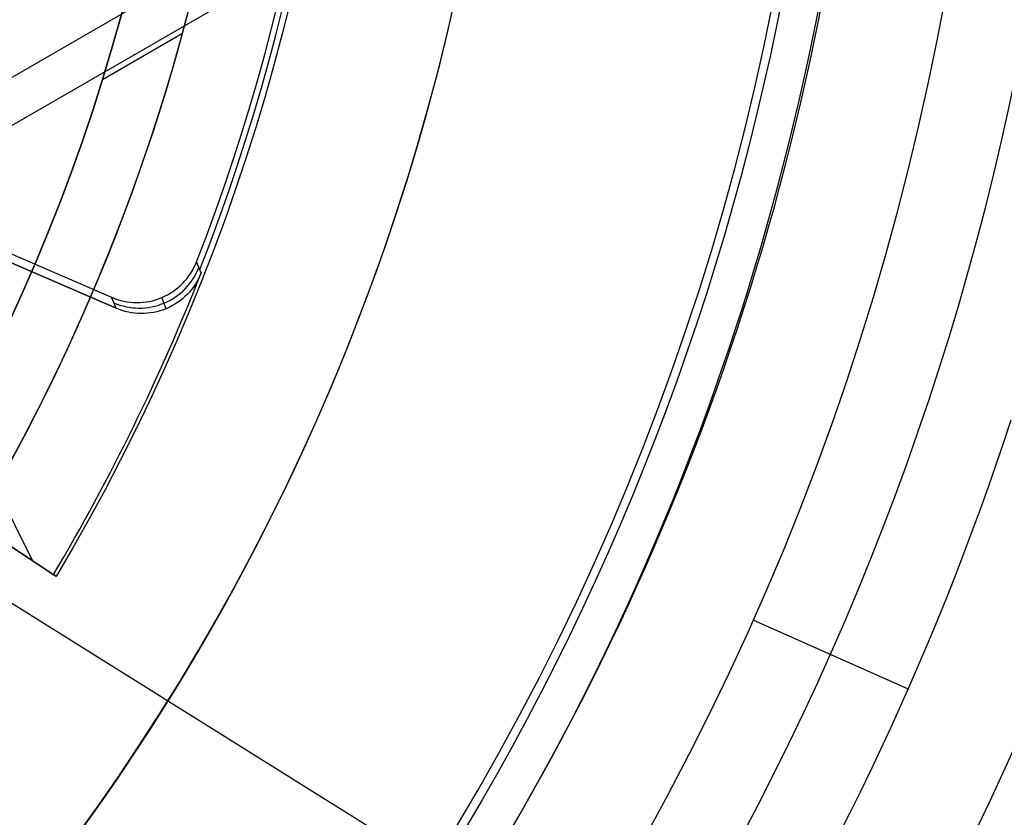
# Model space of a CAD drawing. Extents: x 16051 to 17254, y -2088 to -1046.
# Tile 31 of 62: x 16679 to 16695, y -1726 to -1713. Entities that reach past the tile are written whole.
import ezdxf

# ---------------------------------------------------------------- set-up
doc = ezdxf.new("R2010")
doc.units = 0
doc.layers.get('0').update_dxf_attribs({"linetype": 'CONTINUOUS'})
doc.layers.add('COLOR', color=7, linetype='CONTINUOUS')
doc.layers.add('LUZ', color=7, linetype='CONTINUOUS')

msp = doc.modelspace()

# ---------------------------------------------------------------- linework, layer by layer
for p, q in [((16695.82172440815, -1705.267930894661, 105.1250029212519), (16630.09448628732, -1743.215569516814, 105.1250029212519)), ((16692.60958731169, -1706.373865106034, 51.12500292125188), (16632.65832195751, -1740.986744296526, 51.12500292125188)), ((16681.91784598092, -1713.400324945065, 223.0844421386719), (16680.6670873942, -1714.122450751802, 223.0844421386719)), ((16690.83459160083, -1722.55661752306, 52.53957701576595), (16693.25941932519, -1723.636220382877, 60.70868595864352))]:
    msp.add_line(p, q)
at = {"extrusion": (0.1124755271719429, 0.1948133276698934, 0.9743700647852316)}
msp.add_lwpolyline([(-15309.47030365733, -6720.994009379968), (-15309.98085325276, -6720.685040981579), (-15310.48939906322, -6720.371376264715), (-15310.99588066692, -6720.053034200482), (-15311.50023783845, -6719.730034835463), (-15312.00241057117, -6719.402399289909), (-15312.50233909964, -6719.070149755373), (-15312.99996392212, -6718.733309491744), (-15313.49522582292, -6718.391902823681), (-15313.98806589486, -6718.045955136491), (-15314.47842556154, -6717.695492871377), (-15314.96624659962, -6717.340543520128), (-15315.45147116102, -6716.981135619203), (-15315.93404179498, -6716.617298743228), (-15316.41390147, -6716.24906349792), (-15316.89099359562, -6715.876461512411), (-15317.36526204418, -6715.499525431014), (-15317.83665117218, -6715.118288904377), (-15318.30510584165, -6714.732786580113), (-15318.7705714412, -6714.343054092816), (-15319.23299390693, -6713.949128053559), (-15319.69231974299, -6713.551046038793), (-15320.14849604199, -6713.148846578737), (-15320.6014705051, -6712.742569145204), (-15321.05119146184, -6712.332254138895), (-15321.49760788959, -6711.917942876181), (-15321.94066943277, -6711.499677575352), (-15322.38032642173, -6711.077501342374), (-15322.8165298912, -6710.651458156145), (-15323.24923159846, -6710.221592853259), (-15323.67838404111, -6709.787951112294), (-15324.10394047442, -6709.350579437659), (-15324.52585492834, -6708.909525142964), (-15324.94408222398, -6708.464836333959), (-15325.35857798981, -6708.016561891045), (-15325.76929867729, -6707.564751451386), (-15326.17620157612, -6707.10945539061), (-15326.579244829, -6706.65072480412), (-15326.9783874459, -6706.188611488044), (-15327.37358931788, -6705.723167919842), (-15327.76481123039, -6705.25444723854), (-15328.15201487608, -6704.782503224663), (-15328.53516286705, -6704.307390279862), (-15328.91421874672, -6703.829163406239), (-15329.28914700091, -6703.347878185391), (-15329.65991306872, -6702.863590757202), (-15330.02648335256, -6702.376357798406), (-15330.38882522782, -6701.886236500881), (-15330.74690705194, -6701.393284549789), (-15331.10069817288, -6700.897560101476), (-15331.4501689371, -6700.399121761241), (-15331.79529069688, -6699.898028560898), (-15332.13603581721, -6699.394339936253), (-15332.47237768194, -6698.888115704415), (-15332.80429069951, -6698.379416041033), (-15333.131750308, -6697.868301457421), (-15333.45473297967, -6697.354832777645), (-15333.77321622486, -6696.839071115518), (-15334.08717859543, -6696.321077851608), (-15334.39659968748, -6695.800914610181), (-15334.7014601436, -6695.278643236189), (-15335.00174165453, -6694.754325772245), (-15335.29742696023, -6694.228024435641), (-15335.58849985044, -6693.699801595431), (-15335.87494516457, -6693.16971974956), (-15336.15674879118, -6692.637841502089), (-15336.4338976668, -6692.10422954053), (-15336.70637977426, -6691.56894661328), (-15336.97418414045, -6691.032055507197), (-15337.23730083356, -6690.493619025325), (-15337.49572095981, -6689.953699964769), (-15337.74943665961, -6689.41236109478), (-15337.9984411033, -6688.869665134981), (-15338.24272848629, -6688.325674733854), (-15338.48229402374, -6687.780452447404), (-15338.71713394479, -6687.234060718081), (-15338.94724548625, -6686.686561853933), (-15339.1726268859, -6686.138018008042), (-15339.39327737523, -6685.588491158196), (-15339.60919717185, -6685.038043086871), (-15339.82038747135, -6684.486735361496), (-15340.02685043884, -6683.934629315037), (-15340.22858919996, -6683.381786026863), (-15340.42560783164, -6682.828266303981), (-15340.61791135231, -6682.274130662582), (-15340.80550571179, -6681.719439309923), (-15340.98839778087, -6681.164252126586), (-15341.16659534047, -6680.60862864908), (-15341.34010707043, -6680.05262805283), (-15341.50894253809, -6679.496309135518), (-15341.67311218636, -6678.939730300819), (-15341.83262732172, -6678.382949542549), (-15341.98750010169, -6677.826024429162), (-15342.13774352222, -6677.269012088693), (-15342.28337140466, -6676.711969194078), (-15342.42439838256, -6676.154951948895), (-15342.56083988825, -6675.598016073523), (-15342.69271213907, -6675.04121679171), (-15342.82003212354, -6674.484608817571), (-15342.9428175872, -6673.928246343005), (-15343.06108701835, -6673.37218302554), (-15343.17485963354, -6672.816471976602), (-15343.28415536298, -6672.261165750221), (-15343.38899483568, -6671.70631633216), (-15343.48939936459, -6671.15197512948), (-15343.58539093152, -6670.598192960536), (-15343.67699217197, -6670.045020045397), (-15343.76422635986, -6669.492505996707), (-15343.84711739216, -6668.940699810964), (-15343.92568977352, -6668.389649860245), (-15343.99996860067, -6667.839403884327), (-15344.06997954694, -6667.290008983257), (-15344.13574884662, -6666.741511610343), (-15344.19730327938, -6666.19395756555), (-15344.25467015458, -6665.64739198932), (-15344.30787729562, -6665.101859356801), (-15344.35695302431, -6664.5574034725), (-15344.4019261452, -6664.014067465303), (-15344.44282592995, -6663.471893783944), (-15344.4796821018, -6662.930924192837), (-15344.51252481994, -6662.391199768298), (-15344.54138466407, -6661.852760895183), (-15344.56629261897, -6661.315647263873), (-15344.58728005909, -6660.779897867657), (-15344.60437873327, -6660.245551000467), (-15344.61762074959, -6659.712644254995), (-15344.6270385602, -6659.181214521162), (-15344.63266494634, -6658.651297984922), (-15344.63453300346, -6658.122930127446), (-15344.6327337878, -6657.604389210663), (-15344.62731513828, -6657.08435597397), (-15344.61824576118, -6656.562863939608), (-15344.60549465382, -6656.039947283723), (-15344.58903111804, -6655.51564083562), (-15344.56882477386, -6654.989980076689), (-15344.54484557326, -6654.463001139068), (-15344.51706381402, -6653.934740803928), (-15344.48545015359, -6653.405236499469), (-15344.44997562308, -6652.874526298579), (-15344.41061164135, -6652.342648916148), (-15344.36733002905, -6651.809643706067), (-15344.32010302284, -6651.275550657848), (-15344.26890328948, -6650.740410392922), (-15344.21370394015, -6650.204264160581), (-15344.15447854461, -6649.667153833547), (-15344.09120114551, -6649.129121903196), (-15344.02384627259, -6648.590211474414), (-15343.952388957, -6648.050466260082), (-15343.87680474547, -6647.509930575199), (-15343.79706971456, -6646.968649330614), (-15343.71316048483, -6646.426668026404), (-15343.62505423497, -6645.884032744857), (-15343.53272871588, -6645.340790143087), (-15343.43616226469, -6644.796987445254), (-15343.33533381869, -6644.252672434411), (-15343.2302229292, -6643.707893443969), (-15343.1208097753, -6643.162699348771), (-15343.00707517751, -6642.617139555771), (-15342.8890006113, -6642.07126399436), (-15342.76656822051, -6641.525123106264), (-15342.63976083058, -6640.978767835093), (-15342.50856196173, -6640.432249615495), (-15342.37295584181, -6639.885620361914), (-15342.23292741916, -6639.338932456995), (-15342.08846237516, -6638.792238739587), (-15341.93954713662, -6638.245592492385), (-15341.78616888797, -6637.699047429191), (-15341.62831558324, -6637.15265768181), (-15341.46597595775, -6636.606477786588), (-15341.29913953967, -6636.060562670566), (-15341.12779666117, -6635.514967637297), (-15340.95193846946, -6634.969748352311), (-15340.77155693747, -6634.424960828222), (-15340.58664487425, -6633.880661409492), (-15340.39719593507, -6633.336906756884), (-15340.20320463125, -6632.793753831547), (-15340.00466633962, -6632.251259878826), (-15339.80157731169, -6631.709482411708), (-15339.59393468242, -6631.168479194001), (-15339.38173647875, -6630.628308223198), (-15339.16498162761, -6630.089027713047), (-15338.94366996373, -6629.55069607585), (-15338.71780223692, -6629.013371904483), (-15338.48738011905, -6628.477113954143), (-15338.25240621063, -6627.941981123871), (-15338.01288404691, -6627.40803243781), (-15337.76881810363, -6626.875327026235), (-15337.52021380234, -6626.343924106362), (-15337.26707751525, -6625.813882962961), (-15337.00941656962, -6625.285262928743), (-15336.74723925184, -6624.758123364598), (-15336.48055481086, -6624.232523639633), (-15336.20937346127, -6623.708523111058), (-15335.93370638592, -6623.186181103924), (-15335.65356573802, -6622.665556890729), (-15335.36896464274, -6622.146709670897), (-15335.07991719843, -6621.629698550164), (-15334.78643847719, -6621.114582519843), (-15334.48854452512, -6620.601420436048), (-15334.18625236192, -6620.090270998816), (-15333.87957998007, -6619.581192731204), (-15333.5685463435, -6619.074243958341), (-15333.25317138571, -6618.569482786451), (-15332.93347600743, -6618.066967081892), (-15332.60948207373, -6617.566754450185), (-15332.28121241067, -6617.068902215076), (-15331.94869080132, -6616.573467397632), (-15331.61194198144, -6616.080506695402), (-15331.2709916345, -6615.590076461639), (-15330.92586638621, -6615.102232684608), (-15330.57659379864, -6614.617030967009), (-15330.22320236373, -6614.134526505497), (-15329.86572149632, -6613.654774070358), (-15329.50418152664, -6613.1778279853), (-15329.13861369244, -6612.703742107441), (-15328.7690501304, -6612.232569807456), (-15328.39552386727, -6611.764363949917), (-15328.01806881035, -6611.299176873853), (-15327.63671973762, -6610.837060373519), (-15327.25151228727, -6610.378065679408), (-15326.86248294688, -6609.92224343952), (-15326.46966904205, -6609.469643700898), (-15326.0731087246, -6609.020315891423), (-15325.67284096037, -6608.574308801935), (-15325.26890551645, -6608.131670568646), (-15324.86134294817, -6607.69244865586), (-15324.45019458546, -6607.256689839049), (-15324.03550251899, -6606.824440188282), (-15323.61730958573, -6606.395745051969), (-15323.19565935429, -6605.970649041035), (-15322.77059610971, -6605.54919601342), (-15322.342164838, -6605.131429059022), (-15321.91041121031, -6604.717390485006), (-15321.47538156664, -6604.307121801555), (-15321.03712289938, -6603.900663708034), (-15320.59568283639, -6603.498056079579), (-15320.15110962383, -6603.099337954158), (-15319.7034521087, -6602.704547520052), (-15319.25275972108, -6602.313722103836), (-15318.79908245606, -6601.926898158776), (-15318.34247085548, -6601.54411125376), (-15317.88297598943, -6601.165396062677), (-15317.42064943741, -6600.790786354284), (-15316.95554326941, -6600.420314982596), (-15316.4877100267, -6600.054013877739), (-15316.01720270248, -6599.691914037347), (-15315.54407472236, -6599.334045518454), (-15315.06837992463, -6598.980437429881), (-15314.59017254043, -6598.63111792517), (-15314.10950717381, -6598.286114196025), (-15313.62643878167, -6597.945452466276), (-15313.14102265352, -6597.609157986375), (-15312.65331439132, -6597.277255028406), (-15312.16336988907, -6596.949766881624), (-15311.67124531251, -6596.626715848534), (-15311.17699707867, -6596.308123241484), (-15310.68068183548, -6595.994009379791)], dxfattribs=at)
at = {"extrusion": (0.1124755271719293, 0.1948133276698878, 0.9743700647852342)}
msp.add_lwpolyline([(-15308.55944587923, -6595.994009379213), (-15309.08051549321, -6596.298800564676), (-15309.59963515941, -6596.60845085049), (-15310.11674160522, -6596.922942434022), (-15310.6317717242, -6597.242256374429), (-15311.14466260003, -6597.566372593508), (-15311.6553515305, -6597.895269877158), (-15312.16377605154, -6598.228925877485), (-15312.66987396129, -6598.567317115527), (-15313.17358334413, -6598.91041898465), (-15313.67484259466, -6599.258205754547), (-15314.17359044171, -6599.610650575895), (-15314.66976597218, -6599.967725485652), (-15315.16330865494, -6600.329401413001), (-15315.65415836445, -6600.695648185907), (-15316.14225540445, -6601.066434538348), (-15316.62754053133, -6601.441728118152), (-15317.10995497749, -6601.821495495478), (-15317.58944047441, -6602.205702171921), (-15318.06593927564, -6602.594312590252), (-15318.53939417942, -6602.987290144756), (-15319.00974855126, -6603.384597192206), (-15319.47694634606, -6603.786195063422), (-15319.94093213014, -6604.192044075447), (-15320.40165110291, -6604.602103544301), (-15320.85904911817, -6605.016331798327), (-15321.31307270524, -6605.434686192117), (-15321.7636690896, -6605.857123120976), (-15322.21078621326, -6606.283598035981), (-15322.65437275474, -6606.714065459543), (-15323.09437814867, -6607.148479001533), (-15323.53075260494, -6607.586791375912), (-15323.96344712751, -6608.028954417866), (-15324.3924135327, -6608.474919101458), (-15324.81760446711, -6608.924635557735), (-15325.238973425, -6609.378053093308), (-15325.6564747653, -6609.835120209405), (-15326.070063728, -6610.295784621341), (-15326.47969645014, -6610.759993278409), (-15326.88532998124, -6611.22769238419), (-15327.28692229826, -6611.698827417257), (-15327.68443231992, -6612.173343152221), (-15328.07781992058, -6612.651183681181), (-15328.4670459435, -6613.132292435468), (-15328.85207221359, -6613.616612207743), (-15329.23286154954, -6614.104085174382), (-15329.60937777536, -6614.594652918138), (-15329.98158573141, -6615.08825645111), (-15330.34945128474, -6615.584836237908), (-15330.71294133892, -6616.084332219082), (-15331.07202384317, -6616.586683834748), (-15331.42666780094, -6617.091830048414), (-15331.77684327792, -6617.599709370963), (-15332.12252140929, -6618.11025988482), (-15332.46367440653, -6618.623419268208), (-15332.80027556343, -6619.139124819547), (-15333.13229926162, -6619.657313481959), (-15333.45972097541, -6620.177921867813), (-15333.78251727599, -6620.700886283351), (-15334.10066583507, -6621.226142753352), (-15334.41414542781, -6621.753627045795), (-15334.72293593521, -6622.283274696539), (-15335.02701834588, -6622.815021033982), (-15335.32637475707, -6623.348801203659), (-15335.62098837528, -6623.884550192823), (-15335.91084351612, -6624.422202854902), (-15336.19592560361, -6624.961693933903), (-15336.4762211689, -6625.502958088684), (-15336.75171784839, -6626.045929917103), (-15337.02240438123, -6626.590543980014), (-15337.28827060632, -6627.136734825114), (-15337.54930745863, -6627.684437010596), (-15337.80550696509, -6628.233585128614), (-15338.0568622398, -6628.784113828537), (-15338.30336747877, -6629.335957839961), (-15338.54501795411, -6629.889051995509), (-15338.78181000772, -6630.443331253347), (-15339.01374104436, -6630.998730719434), (-15339.24080952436, -6631.555185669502), (-15339.46301495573, -6632.112631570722), (-15339.68035788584, -6632.671004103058), (-15339.89283989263, -6633.230239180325), (-15340.10046357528, -6633.790272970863), (-15340.30323254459, -6634.351041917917), (-15340.50115141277, -6634.912482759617), (-15340.69422578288, -6635.474532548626), (-15340.88246223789, -6636.037128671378), (-15341.06586832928, -6636.600208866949), (-15341.2444525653, -6637.163711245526), (-15341.41822439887, -6637.727574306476), (-15341.58719421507, -6638.291736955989), (-15341.75137331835, -6638.856138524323), (-15341.91077391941, -6639.420718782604), (-15342.06540912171, -6639.9854179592), (-15342.21529290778, -6640.550176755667), (-15342.36044012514, -6641.114936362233), (-15342.50086647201, -6641.67963847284), (-15342.63658848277, -6642.24422529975), (-15342.76762351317, -6642.808639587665), (-15342.89398972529, -6643.372824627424), (-15343.01570607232, -6643.936724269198), (-15343.13279228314, -6644.500282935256), (-15343.24526884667, -6645.06344563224), (-15343.35315699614, -6645.626157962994), (-15343.4564786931, -6646.188366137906), (-15343.55525661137, -6646.750016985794), (-15343.64951412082, -6647.311057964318), (-15343.73927527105, -6647.871437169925), (-15343.82456477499, -6648.431103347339), (-15343.90540799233, -6648.990005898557), (-15343.98183091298, -6649.548094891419), (-15344.05386014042, -6650.105321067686), (-15344.12152287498, -6650.661635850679), (-15344.18484689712, -6651.216991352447), (-15344.24386055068, -6651.771340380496), (-15344.29859272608, -6652.324636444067), (-15344.34907284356, -6652.876833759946), (-15344.39533083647, -6653.427887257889), (-15344.43739713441, -6653.977752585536), (-15344.47530264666, -6654.526386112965), (-15344.50907874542, -6655.073744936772), (-15344.53875724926, -6655.61978688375), (-15344.56437040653, -6656.164470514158), (-15344.58595087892, -6656.707755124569), (-15344.60353172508, -6657.249600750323), (-15344.61714638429, -6657.789968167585), (-15344.62682866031, -6658.328818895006), (-15344.63261270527, -6658.866115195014), (-15344.63453300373, -6659.401820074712), (-15344.63278133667, -6659.913463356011), (-15344.62750615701, -6660.426560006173), (-15344.61867739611, -6660.941077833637), (-15344.60626526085, -6661.456984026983), (-15344.59024024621, -6661.974245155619), (-15344.57057314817, -6662.492827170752), (-15344.54723507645, -6663.012695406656), (-15344.52019746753, -6663.533814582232), (-15344.48943209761, -6664.056148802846), (-15344.45491109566, -6664.579661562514), (-15344.4166069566, -6665.104315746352), (-15344.37449255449, -6665.630073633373), (-15344.32854115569, -6666.156896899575), (-15344.27872643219, -6666.68474662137), (-15344.22502247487, -6667.213583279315), (-15344.16740380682, -6667.743366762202), (-15344.1058453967, -6668.274056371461), (-15344.04032267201, -6668.805610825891), (-15343.97081153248, -6669.337988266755), (-15343.89728836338, -6669.871146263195), (-15343.8197300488, -6670.405041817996), (-15343.73811398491, -6670.939631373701), (-15343.65241809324, -6671.474870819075), (-15343.56262083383, -6672.010715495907), (-15343.46870121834, -6672.547120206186), (-15343.37063882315, -6673.084039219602), (-15343.26841380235, -6673.621426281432), (-15343.16200690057, -6674.159234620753), (-15343.05139946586, -6674.697416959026), (-15342.93657346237, -6675.23592551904), (-15342.81751148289, -6675.774712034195), (-15342.69419676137, -6676.313727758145), (-15342.5666131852, -6676.852923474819), (-15342.43474530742, -6677.392249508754), (-15342.29857835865, -6677.9316557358), (-15342.15809825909, -6678.471091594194), (-15342.01329163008, -6679.010506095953), (-15341.86414580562, -6679.549847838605), (-15341.71064884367, -6680.089065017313), (-15341.55278953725, -6680.628105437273), (-15341.39055742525, -6681.166916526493), (-15341.22394280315, -6681.705445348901), (-15341.05293673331, -6682.243638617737), (-15340.87753105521, -6682.781442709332), (-15340.69771839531, -6683.318803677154), (-15340.51349217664, -6683.855667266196), (-15340.32484662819, -6684.391978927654), (-15340.13177679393, -6684.927683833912), (-15339.93427854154, -6685.462726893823), (-15339.73234857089, -6685.997052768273), (-15339.5259844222, -6686.530605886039), (-15339.31518448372, -6687.063330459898), (-15339.09994799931, -6687.595170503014), (-15338.88027507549, -6688.126069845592), (-15338.6561666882, -6688.655972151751), (-15338.42762468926, -6689.184820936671), (-15338.1946518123, -6689.712559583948), (-15337.95725167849, -6690.239131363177), (-15337.71542880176, -6690.76447944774), (-15337.46918859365, -6691.288546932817), (-15337.21853736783, -6691.811276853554), (-15336.9634823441, -6692.332612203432), (-15336.70403165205, -6692.852495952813), (-15336.44019433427, -6693.370871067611), (-15336.17198034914, -6693.88768052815), (-15335.89940057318, -6694.402867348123), (-15335.62246680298, -6694.916374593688), (-15335.34119175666, -6695.428145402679), (-15335.05558907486, -6695.938123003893), (-15334.76567332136, -6696.446250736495), (-15334.47145998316, -6696.952472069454), (-15334.17296547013, -6697.456730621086), (-15333.87020711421, -6697.958970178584), (-15333.56320316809, -6698.459134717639), (-15333.25197280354, -6698.957168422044), (-15332.93653610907, -6699.4530157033), (-15332.61691408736, -6699.946621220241), (-15332.29312865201, -6700.437929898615), (-15331.96520262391, -6700.926886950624), (-15331.63315972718, -6701.413437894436), (-15331.2970245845, -6701.897528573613), (-15330.95682271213, -6702.379105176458), (-15330.6125805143, -6702.85811425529), (-15330.26432527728, -6703.334502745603), (-15329.91208516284, -6703.808217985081), (-15329.55588920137, -6704.279207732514), (-15329.19576728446, -6704.747420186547), (-15328.83175015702, -6705.212804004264), (-15328.463869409, -6705.675308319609), (-15328.09215746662, -6706.134882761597), (-15327.71664758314, -6706.591477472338), (-15327.33737382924, -6707.045043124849), (-15326.95437108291, -6707.495530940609), (-15326.56767501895, -6707.942892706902), (-15326.17732209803, -6708.387080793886), (-15325.78334955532, -6708.828048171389), (-15325.38579538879, -6709.26574842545), (-15324.98469834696, -6709.700135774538), (-15324.58009791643, -6710.131165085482), (-15324.17203430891, -6710.558791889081), (-15323.76054844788, -6710.982972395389), (-15323.34568195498, -6711.403663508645), (-15322.92747713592, -6711.820822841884), (-15322.50597696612, -6712.23440873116), (-15322.08122507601, -6712.644380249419), (-15321.65326573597, -6713.050697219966), (-15321.222143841, -6713.453320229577), (-15320.78790489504, -6713.852210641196), (-15320.35059499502, -6714.247330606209), (-15319.91026081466, -6714.63864307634), (-15319.46694958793, -6715.026111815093), (-15319.02070909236, -6715.409701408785), (-15318.57158763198, -6715.789377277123), (-15318.11963402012, -6716.165105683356), (-15317.66489756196, -6716.53685374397), (-15317.20742803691, -6716.904589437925), (-15316.74727568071, -6717.268281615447), (-15316.28449116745, -6717.627900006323), (-15315.81912559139, -6717.983415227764), (-15315.35123044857, -6718.334798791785), (-15314.88085761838, -6718.682023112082), (-15314.40805934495, -6719.02506151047), (-15313.93288821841, -6719.363888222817), (-15313.45539715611, -6719.698478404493), (-15312.97563938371, -6720.028808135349), (-15312.49366841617, -6720.354854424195), (-15312.00953803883, -6720.676595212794), (-15311.52330228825, -6720.994009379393)], dxfattribs=at)
at = {"extrusion": (0.1124755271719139, 0.1948133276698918, 0.9743700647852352)}
msp.add_lwpolyline([(-15314.92049179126, -6595.994009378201), (-15315.39590661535, -6596.329127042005), (-15315.86907008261, -6596.668318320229), (-15316.3399330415, -6597.011559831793), (-15316.80844663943, -6597.358827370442), (-15317.27456233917, -6597.710095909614), (-15317.73823193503, -6598.065339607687), (-15318.19940756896, -6598.424531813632), (-15318.65804174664, -6598.787645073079), (-15319.11408735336, -6599.154651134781), (-15319.56749766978, -6599.525520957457), (-15320.0182263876, -6599.900224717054), (-15320.46622762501, -6600.278731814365), (-15320.91145594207, -6600.661010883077), (-15321.35386635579, -6601.047029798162), (-15321.7934143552, -6601.436755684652), (-15322.23005591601, -6601.830154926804), (-15322.66374751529, -6602.227193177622), (-15323.09444614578, -6602.627835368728), (-15323.52210933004, -6603.032045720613), (-15323.94669513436, -6603.439787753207), (-15324.36816218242, -6603.85102429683), (-15324.78646966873, -6604.265717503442), (-15325.20157737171, -6604.683828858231), (-15325.61344566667, -6605.10531919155), (-15326.02203553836, -6605.53014869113), (-15326.42730859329, -6605.958276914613), (-15326.82922707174, -6606.389662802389), (-15327.22775385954, -6606.82426469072), (-15327.62285249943, -6607.262040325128), (-15328.01448720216, -6607.70294687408), (-15328.40262285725, -6608.146940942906), (-15328.78722504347, -6608.593978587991), (-15329.16826003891, -6609.044015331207), (-15329.54569483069, -6609.497006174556), (-15329.91949712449, -6609.952905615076), (-15330.28963535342, -6610.411667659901), (-15330.65607868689, -6610.87324584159), (-15331.0187970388, -6611.337593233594), (-15331.37776107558, -6611.804662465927), (-15331.73294222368, -6612.274405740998), (-15332.08431267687, -6612.746774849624), (-15332.43184540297, -6613.221721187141), (-15332.77551415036, -6613.699195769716), (-15333.11529345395, -6614.179149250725), (-15333.45115864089, -6614.66153193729), (-15333.78308583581, -6615.146293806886), (-15334.11105196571, -6615.633384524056), (-15334.43503476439, -6616.122753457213), (-15334.75501277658, -6616.614349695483), (-15335.07096536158, -6617.108122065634), (-15335.38287269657, -6617.604019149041), (-15335.69071577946, -6618.101989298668), (-15335.99447643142, -6618.601980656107), (-15336.29413729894, -6619.103941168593), (-15336.58968185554, -6619.607818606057), (-15336.88109440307, -6620.113560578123), (-15337.16836007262, -6620.621114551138), (-15337.45146482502, -6621.130427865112), (-15337.73039545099, -6621.641447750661), (-15338.00513957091, -6622.15412134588), (-15338.27568563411, -6622.668395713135), (-15338.54202291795, -6623.184217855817), (-15338.80414152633, -6623.701534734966), (-15339.06203238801, -6624.220293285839), (-15339.31568725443, -6624.740440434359), (-15339.56509869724, -6625.261923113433), (-15339.81026010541, -6625.784688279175), (-15340.0511656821, -6626.308682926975), (-15340.28781044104, -6626.83385410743), (-15340.52019020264, -6627.360148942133), (-15340.74830158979, -6627.887514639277), (-15340.97214202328, -6628.415898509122), (-15341.1917097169, -6628.945247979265), (-15341.40700367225, -6629.475510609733), (-15341.6180236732, -6630.006634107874), (-15341.8247702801, -6630.538566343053), (-15342.02724482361, -6631.071255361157), (-15342.22544939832, -6631.604649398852), (-15342.41938685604, -6632.138696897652), (-15342.60906079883, -6632.673346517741), (-15342.79447557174, -6633.208547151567), (-15342.97563625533, -6633.744247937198), (-15343.15254865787, -6634.280398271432), (-15343.32521930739, -6634.816947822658), (-15343.49365544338, -6635.353846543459), (-15343.65786500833, -6635.891044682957), (-15343.81785663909, -6636.4284927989), (-15343.97363965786, -6636.966141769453), (-15344.12522406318, -6637.50394280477), (-15344.27262052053, -6638.041847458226), (-15344.41584035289, -6638.579807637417), (-15344.55489553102, -6639.117775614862), (-15344.68979866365, -6639.655704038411), (-15344.82056298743, -6640.19354594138), (-15344.94720235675, -6640.731254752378), (-15345.06973123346, -6641.268784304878), (-15345.18816467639, -6641.806088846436), (-15345.30251833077, -6642.343123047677), (-15345.41280841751, -6642.879842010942), (-15345.51905172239, -6643.416201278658), (-15345.62126558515, -6643.952156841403), (-15345.71946788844, -6644.487665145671), (-15345.81367704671, -6645.02268310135), (-15345.90391199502, -6645.557168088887), (-15345.99019217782, -6646.091077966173), (-15346.07253753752, -6646.624371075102), (-15346.15096850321, -6647.157006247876), (-15346.22550597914, -6647.688942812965), (-15346.2961713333, -6648.22014060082), (-15346.36298638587, -6648.750559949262), (-15346.4259733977, -6649.280161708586), (-15346.48515505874, -6649.808907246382), (-15346.54055447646, -6650.336758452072), (-15346.5921951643, -6650.863677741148), (-15346.64010103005, -6651.389628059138), (-15346.68429636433, -6651.914572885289), (-15346.724805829, -6652.438476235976), (-15346.76165444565, -6652.961302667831), (-15346.79486758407, -6653.483017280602), (-15346.82447095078, -6654.003585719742), (-15346.85049057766, -6654.522974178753), (-15346.87295281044, -6655.041149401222), (-15346.89188429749, -6655.558078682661), (-15346.90731197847, -6656.073729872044), (-15346.91926307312, -6656.588071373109), (-15346.92776507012, -6657.101072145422), (-15346.93284571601, -6657.612701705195), (-15346.9345330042, -6658.122930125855), (-15346.93278552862, -6658.642178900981), (-15346.92752331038, -6659.162878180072), (-15346.91871685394, -6659.68499640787), (-15346.90633692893, -6660.208501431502), (-15346.89035458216, -6660.733360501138), (-15346.87074114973, -6661.259540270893), (-15346.8474682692, -6661.787006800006), (-15346.82050789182, -6662.315725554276), (-15346.78983229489, -6662.845661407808), (-15346.75541409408, -6663.37677864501), (-15346.71722625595, -6663.909040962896), (-15346.67524211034, -6664.442411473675), (-15346.62943536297, -6664.976852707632), (-15346.57978010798, -6665.512326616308), (-15346.52625084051, -6666.048794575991), (-15346.46882246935, -6666.586217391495), (-15346.40747032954, -6667.124555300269), (-15346.342170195, -6667.663767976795), (-15346.27289829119, -6668.203814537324), (-15346.19963130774, -6668.744653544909), (-15346.12234641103, -6669.286243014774), (-15346.0410212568, -6669.828540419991), (-15345.95563400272, -6670.371502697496), (-15345.86616332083, -6670.915086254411), (-15345.7725884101, -6671.459246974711), (-15345.67488900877, -6672.003940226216), (-15345.5730454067, -6672.549120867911), (-15345.46703845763, -6673.094743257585), (-15345.35684959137, -6673.640761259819), (-15345.24246082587, -6674.187128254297), (-15345.12385477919, -6674.733797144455), (-15345.0010146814, -6675.280720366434), (-15344.87392438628, -6675.827849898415), (-15344.74256838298, -6676.375137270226), (-15344.60693180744, -6676.922533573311), (-15344.46700045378, -6677.469989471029), (-15344.3227607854, -6678.017455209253), (-15344.17419994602, -6678.564880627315), (-15344.02130577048, -6679.112215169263), (-15343.86406679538, -6679.659407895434), (-15343.70247226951, -6680.206407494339), (-15343.53651216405, -6680.753162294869), (-15343.36617718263, -6681.299620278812), (-15343.19145877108, -6681.845729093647), (-15343.01234912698, -6682.391436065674), (-15342.82884120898, -6682.936688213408), (-15342.64092874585, -6683.481432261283), (-15342.44860624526, -6684.025614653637), (-15342.25186900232, -6684.569181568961), (-15342.05071310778, -6685.112078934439), (-15341.845135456, -6685.65425244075), (-15341.63513375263, -6686.195647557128), (-15341.42070652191, -6686.736209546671), (-15341.20185311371, -6687.275883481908), (-15340.97857371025, -6687.814614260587), (-15340.75086933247, -6688.352346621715), (-15340.51874184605, -6688.8890251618), (-15340.28219396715, -6689.424594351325), (-15340.04122926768, -6689.958998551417), (-15339.79585218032, -6690.492182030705), (-15339.54606800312, -6691.024088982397), (-15339.29188290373, -6691.554663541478), (-15339.03330392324, -6692.083849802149), (-15338.77033897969, -6692.611591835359), (-15338.50299687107, -6693.137833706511), (-15338.23128727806, -6693.662519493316), (-15337.95522076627, -6694.185593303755), (-15337.6748087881, -6694.70699929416), (-15337.39006368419, -6695.226681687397), (-15337.10099868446, -6695.744584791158), (-15336.80762790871, -6696.260653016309), (-15336.50996636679, -6696.774830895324), (-15336.20802995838, -6697.287063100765), (-15335.90183547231, -6697.797294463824), (-15335.59140058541, -6698.305469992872), (-15335.276743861, -6698.81153489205), (-15334.95788474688, -6699.315434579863), (-15334.63484357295, -6699.817114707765), (-15334.30764154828, -6700.316521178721), (-15333.97630075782, -6700.813600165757), (-15333.64084415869, -6701.30829813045), (-15333.30129557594, -6701.800561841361), (-15332.95767969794, -6702.290338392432), (-15332.6100220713, -6702.777575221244), (-15332.25834909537, -6703.262220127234), (-15331.9026880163, -6703.744221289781), (-15331.54306692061, -6704.223527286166), (-15331.17951472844, -6704.700087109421), (-15330.81206118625, -6705.173850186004), (-15330.44073685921, -6705.644766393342), (-15330.06557312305, -6706.112786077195), (-15329.68660215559, -6706.577860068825), (-15329.30385692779, -6707.039939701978), (-15328.91737119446, -6707.498976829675), (-15328.52717948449, -6707.954923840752), (-15328.13331709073, -6708.407733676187), (-15327.73582005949, -6708.857359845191), (-15327.33472517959, -6709.303756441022), (-15326.93006997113, -6709.746878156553), (-15326.52189267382, -6710.18668029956), (-15326.11023223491, -6710.623118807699), (-15325.69512829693, -6711.056150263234), (-15325.27662118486, -6711.485731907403), (-15324.85475189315, -6711.911821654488), (-15324.4295620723, -6712.334378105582), (-15324.00109401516, -6712.753360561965), (-15323.56939064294, -6713.168729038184), (-15323.13449549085, -6713.580444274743), (-15322.69645269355, -6713.988467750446), (-15322.25530697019, -6714.392761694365), (-15321.81110360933, -6714.793289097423), (-15321.36388845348, -6715.190013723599), (-15320.91370788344, -6715.582900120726), (-15320.4606088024, -6715.971913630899), (-15320.00463861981, -6716.357020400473), (-15319.54584523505, -6716.738187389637), (-15319.0842770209, -6717.115382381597), (-15318.61998280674, -6717.488573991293), (-15318.15301186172, -6717.857731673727), (-15317.68341387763, -6718.222825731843), (-15317.21123895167, -6718.583827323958), (-15316.73653756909, -6718.940708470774), (-15316.25936058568, -6719.293442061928), (-15315.77975921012, -6719.642001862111), (-15315.2977849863, -6719.986362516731), (-15314.81348977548, -6720.326499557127), (-15314.32692573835, -6720.662389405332), (-15313.83814531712, -6720.994009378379)], dxfattribs=at)
at = {"extrusion": (0.1124755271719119, 0.1948133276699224, 0.9743700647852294)}
msp.add_lwpolyline([(-15315.67810926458, -6720.994009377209), (-15316.14404000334, -6720.656685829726), (-15316.60769940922, -6720.315426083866), (-15317.06904060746, -6719.970253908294), (-15317.52801703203, -6719.62119384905), (-15317.98458244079, -6719.268271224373), (-15318.43869093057, -6718.911512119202), (-15318.89029695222, -6718.550943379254), (-15319.33935532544, -6718.18659260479), (-15319.78582125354, -6717.818488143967), (-15320.22965033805, -6717.446659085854), (-15320.67079859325, -6717.071135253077), (-15321.10922246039, -6716.691947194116), (-15321.54487882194, -6716.309126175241), (-15321.97772501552, -6715.922704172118), (-15322.40771884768, -6715.532713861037), (-15322.83481860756, -6715.139188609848), (-15323.25898308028, -6714.742162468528), (-15323.68017156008, -6714.341670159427), (-15324.09834386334, -6713.937747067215), (-15324.51346034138, -6713.530429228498), (-15324.92548189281, -6713.119753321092), (-15325.33436997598, -6712.705756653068), (-15325.74008662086, -6712.288477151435), (-15326.14259444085, -6711.86795335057), (-15326.54185664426, -6711.444224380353), (-15326.93783704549, -6711.017329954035), (-15327.33050007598, -6710.587310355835), (-15327.71981079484, -6710.154206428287), (-15328.10573489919, -6709.718059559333), (-15328.48823873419, -6709.278911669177), (-15328.86728930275, -6708.836805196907), (-15329.242854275, -6708.3917830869), (-15329.61490199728, -6707.943888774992), (-15329.98340150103, -6707.493166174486), (-15330.34832251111, -6707.039659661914), (-15330.70963545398, -6706.583414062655), (-15331.06731146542, -6706.124474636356), (-15331.42132239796, -6705.662887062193), (-15331.77164082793, -6705.198697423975), (-15332.11824006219, -6704.731952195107), (-15332.46109414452, -6704.262698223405), (-15332.80017786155, -6703.790982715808), (-15333.13546674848, -6703.316853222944), (-15333.46693709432, -6702.840357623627), (-15333.79456594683, -6702.361544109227), (-15334.11833111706, -6701.880461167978), (-15334.43821118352, -6701.397157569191), (-15334.75418549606, -6700.911682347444), (-15335.06623417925, -6700.424084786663), (-15335.3743381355, -6699.934414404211), (-15335.67847904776, -6699.442720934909), (-15335.97863938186, -6698.949054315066), (-15336.27480238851, -6698.453464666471), (-15336.56695210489, -6697.956002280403), (-15336.85507335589, -6697.456717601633), (-15337.13915175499, -6696.955661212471), (-15337.41917370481, -6696.452883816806), (-15337.69512639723, -6695.948436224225), (-15337.9669978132, -6695.442369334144), (-15338.23477672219, -6694.934734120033), (-15338.4984526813, -6694.425581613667), (-15338.75801603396, -6693.9149628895), (-15339.01345790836, -6693.402929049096), (-15339.26477021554, -6692.889531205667), (-15339.51194564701, -6692.374820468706), (-15339.75497767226, -6691.858847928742), (-15339.99386053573, -6691.341664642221), (-15340.22858925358, -6690.823321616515), (-15340.4591596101, -6690.303869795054), (-15340.68556815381, -6689.783360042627), (-15340.90781219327, -6689.261843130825), (-15341.12588979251, -6688.739369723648), (-15341.33979976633, -6688.215990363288), (-15341.54954167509, -6687.691755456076), (-15341.7551158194, -6687.166715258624), (-15341.95652323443, -6686.640919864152), (-15342.15376568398, -6686.114419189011), (-15342.34684565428, -6685.587262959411), (-15342.53576634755, -6685.059500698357), (-15342.72053167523, -6684.5311817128), (-15342.9011462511, -6684.002355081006), (-15343.07761538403, -6683.473069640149), (-15343.24994507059, -6682.943373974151), (-15343.41814198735, -6682.413316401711), (-15343.58221348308, -6681.882944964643), (-15343.74216757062, -6681.352307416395), (-15343.89801291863, -6680.821451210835), (-15344.04975884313, -6680.290423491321), (-15344.19741529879, -6679.759271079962), (-15344.34099287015, -6679.228040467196), (-15344.48050276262, -6678.696777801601), (-15344.61595679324, -6678.165528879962), (-15344.7473673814, -6677.634339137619), (-15344.8747475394, -6677.103253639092), (-15344.99811086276, -6676.572317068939), (-15345.11747152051, -6676.04157372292), (-15345.23284424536, -6675.511067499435), (-15345.34424432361, -6674.980841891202), (-15345.45168758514, -6674.450939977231), (-15345.55519039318, -6673.921404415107), (-15345.654769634, -6673.392277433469), (-15345.75044270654, -6672.863600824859), (-15345.84222751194, -6672.335415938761), (-15345.93014244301, -6671.807763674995), (-15346.01420637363, -6671.280684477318), (-15346.09443864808, -6670.754218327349), (-15346.17085907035, -6670.228404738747), (-15346.24348789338, -6669.703282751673), (-15346.31234580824, -6669.1788909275), (-15346.37745393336, -6668.655267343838), (-15346.43883380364, -6668.132449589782), (-15346.49650735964, -6667.610474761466), (-15346.55049693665, -6667.089379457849), (-15346.60082525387, -6666.569199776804), (-15346.6475154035, -6666.049971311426), (-15346.69059083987, -6665.531729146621), (-15346.73007536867, -6665.014507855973), (-15346.76599313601, -6664.498341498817), (-15346.7983686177, -6663.983263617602), (-15346.82722660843, -6663.469307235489), (-15346.85259221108, -6662.956504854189), (-15346.87449082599, -6662.444888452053), (-15346.89294814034, -6661.934489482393), (-15346.90799011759, -6661.425338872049), (-15346.91964298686, -6660.917467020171), (-15346.92793323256, -6660.410903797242), (-15346.93288758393, -6659.905678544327), (-15346.93453300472, -6659.401820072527), (-15346.93274021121, -6658.875881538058), (-15346.92734126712, -6658.348455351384), (-15346.91830552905, -6657.819574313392), (-15346.905602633, -6657.28927185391), (-15346.88920250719, -6656.757582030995), (-15346.86907538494, -6656.224539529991), (-15346.84519181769, -6655.69017966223), (-15346.81752268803, -6655.154538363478), (-15346.78603922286, -6654.617652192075), (-15346.75071300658, -6654.079558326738), (-15346.71151599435, -6653.540294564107), (-15346.66842052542, -6652.999899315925), (-15346.62139933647, -6652.45841160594), (-15346.57042557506, -6651.915871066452), (-15346.51547281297, -6651.372317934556), (-15346.45651505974, -6650.827793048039), (-15346.39352677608, -6650.282337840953), (-15346.32648288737, -6649.735994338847), (-15346.25535879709, -6649.188805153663), (-15346.18013040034, -6648.640813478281), (-15346.10077409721, -6648.092063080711), (-15346.01726680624, -6647.542598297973), (-15345.92958597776, -6646.992464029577), (-15345.83770960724, -6646.441705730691), (-15345.74161624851, -6645.890369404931), (-15345.64128502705, -6645.33850159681), (-15345.53669565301, -6644.786149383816), (-15345.42782843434, -6644.233360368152), (-15345.31466428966, -6643.680182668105), (-15345.19718476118, -6643.126664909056), (-15345.07537202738, -6642.572856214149), (-15344.9492089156, -6642.018806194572), (-15344.81867891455, -6641.464564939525), (-15344.68376618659, -6640.910183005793), (-15344.54445557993, -6640.35571140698), (-15344.40073264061, -6639.801201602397), (-15344.25258362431, -6639.2467054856), (-15344.09999550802, -6638.692275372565), (-15343.94295600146, -6638.137963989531), (-15343.78145355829, -6637.583824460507), (-15343.61547738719, -6637.029910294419), (-15343.44501746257, -6636.47627537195), (-15343.27006453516, -6635.922973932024), (-15343.09061014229, -6635.37006055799), (-15342.90664661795, -6634.817590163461), (-15342.71816710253, -6634.265617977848), (-15342.52516555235, -6633.714199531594), (-15342.32763674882, -6633.163390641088), (-15342.12557630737, -6632.613247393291), (-15341.91898068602, -6632.063826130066), (-15341.70784719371, -6631.515183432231), (-15341.49217399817, -6630.967376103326), (-15341.27196013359, -6630.420461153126), (-15341.04720550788, -6629.87449578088), (-15340.81791090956, -6629.329537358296), (-15340.58407801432, -6628.785643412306), (-15340.34570939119, -6628.242871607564), (-15340.10280850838, -6627.701279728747), (-15339.85537973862, -6627.160925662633), (-15339.60342836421, -6626.621867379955), (-15339.34696058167, -6626.084162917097), (-15339.08598350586, -6625.547870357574), (-15338.82050517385, -6625.013047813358), (-15338.55053454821, -6624.479753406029), (-15338.27608151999, -6623.948045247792), (-15337.99715691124, -6623.417981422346), (-15337.71377247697, -6622.889619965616), (-15337.42594090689, -6622.363018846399), (-15337.13367582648, -6621.838235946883), (-15336.83699179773, -6621.315329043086), (-15336.5359043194, -6620.794355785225), (-15336.23042982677, -6620.275373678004), (-15335.920585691, -6619.758440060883), (-15335.60639021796, -6619.243612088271), (-15335.28786264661, -6618.730946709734), (-15334.96502314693, -6618.220500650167), (-15334.63789281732, -6617.712330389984), (-15334.30649368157, -6617.206492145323), (-15333.97084868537, -6616.70304184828), (-15333.63098169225, -6616.202035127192), (-15333.28691747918, -6615.703527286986), (-15332.93868173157, -6615.207573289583), (-15332.58630103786, -6614.714227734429), (-15332.22980288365, -6614.223544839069), (-15331.86921564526, -6613.735578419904), (-15331.50456858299, -6613.250381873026), (-15331.13589183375, -6612.768008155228), (-15330.76321640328, -6612.288509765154), (-15330.386574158, -6611.811938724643), (-15330.00599781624, -6611.338346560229), (-15329.62152093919, -6610.867784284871), (-15329.23317792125, -6610.400302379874), (-15328.84100398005, -6609.93595077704), (-15328.44503514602, -6609.474778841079), (-15328.04530825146, -6609.016835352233), (-15327.6418609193, -6608.562168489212), (-15327.23473155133, -6608.11082581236), (-15326.82395931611, -6607.662854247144), (-15326.40958413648, -6607.21830006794), (-15325.9916466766, -6606.77720888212), (-15325.5701883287, -6606.339625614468), (-15325.14525119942, -6605.905594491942), (-15324.71687809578, -6605.47515902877), (-15324.28511251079, -6605.048362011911), (-15323.84999860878, -6604.625245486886), (-15323.41158121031, -6604.205850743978), (-15322.96990577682, -6603.790218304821), (-15322.52501839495, -6603.378387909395), (-15322.07696576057, -6602.970398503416), (-15321.6257951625, -6602.566288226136), (-15321.17155446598, -6602.166094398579), (-15320.71429209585, -6601.76985351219), (-15320.25405701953, -6601.377601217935), (-15319.79089872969, -6600.98937231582), (-15319.32486722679, -6600.605200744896), (-15318.85601300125, -6600.225119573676), (-15318.38438701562, -6599.849160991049), (-15317.9100406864, -6599.477356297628), (-15317.43302586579, -6599.109735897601), (-15316.9533948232, -6598.746329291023), (-15316.47120022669, -6598.387165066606), (-15315.98649512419, -6598.032270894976), (-15315.49933292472, -6597.681673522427), (-15315.0097673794, -6597.33539876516), (-15314.51785256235, -6596.993471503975), (-15314.02364285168, -6596.65591567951), (-15313.52719291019, -6596.322754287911), (-15313.02855766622, -6595.994009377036)], dxfattribs=at)
for points in [[(16687.02209611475, -1725.869128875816), (16687.18879865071, -1725.582134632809), (16687.3530618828, -1725.293748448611), (16687.51488024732, -1725.003991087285), (16687.67425036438, -1724.712884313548), (16687.83116885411, -1724.420449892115), (16687.98563233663, -1724.126709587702), (16688.13763743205, -1723.831685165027), (16688.2871807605, -1723.535398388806), (16688.43425894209, -1723.237871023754), (16688.57886859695, -1722.939124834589), (16688.72100634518, -1722.639181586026), (16688.86066880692, -1722.338063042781), (16688.99785260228, -1722.035790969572), (16689.13255435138, -1721.732387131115), (16689.26477067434, -1721.427873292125), (16689.39449819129, -1721.122271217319), (16689.52173352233, -1720.815602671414), (16689.64647328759, -1720.507889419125), (16689.76871410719, -1720.199153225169), (16689.88845260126, -1719.889415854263), (16690.00568538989, -1719.578699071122), (16690.12040909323, -1719.267024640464), (16690.23262033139, -1718.954414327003), (16690.34231572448, -1718.640889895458), (16690.44949189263, -1718.326473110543), (16690.55414545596, -1718.011185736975), (16690.65627303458, -1717.695049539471), (16690.75587124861, -1717.378086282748), (16690.85293671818, -1717.06031773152), (16690.9474660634, -1716.741765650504), (16691.0394559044, -1716.422451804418), (16691.12890286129, -1716.102397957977), (16691.21580355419, -1715.781625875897), (16691.30015460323, -1715.460157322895), (16691.38195262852, -1715.138014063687), (16691.46119425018, -1714.81521786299), (16691.53787608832, -1714.491790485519), (16691.61199476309, -1714.167753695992), (16691.68354689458, -1713.843129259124), (16691.75252910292, -1713.517938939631), (16691.81893800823, -1713.192204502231), (16691.88277023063, -1712.865947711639)], [(16694.85570158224, -1719.4331053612), (16694.73937055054, -1719.78357317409), (16694.62023543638, -1720.133073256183), (16694.49829999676, -1720.481581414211), (16694.37356798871, -1720.829073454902), (16694.24604316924, -1721.175525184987), (16694.11572929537, -1721.520912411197), (16693.9826301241, -1721.865210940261), (16693.84674941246, -1722.208396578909), (16693.70809091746, -1722.550445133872), (16693.56665839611, -1722.891332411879), (16693.42245560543, -1723.231034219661), (16693.27548630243, -1723.569526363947), (16693.12575424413, -1723.906784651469), (16692.97326318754, -1724.242784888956), (16692.81801688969, -1724.577502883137), (16692.66001910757, -1724.910914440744), (16692.49927359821, -1725.242995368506), (16692.33578411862, -1725.573721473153), (16692.16955442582, -1725.903068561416)]]:
    msp.add_lwpolyline(points)
at = {"extrusion": (0, 0, -1)}
for centre, radius, start, end in [((-16652.00356566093, -1705.267930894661, -89.37470231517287), 70.9424557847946, 329.9999999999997, 149.9999999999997), ((-16652.00356566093, -1705.267930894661, -46.50000292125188), 70.9424557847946, 329.9999999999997, 149.9999999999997), ((-16652.00356566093, -1705.267930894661, -259.6250029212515), 65.00000000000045, 330.0000000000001, 149.9999999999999), ((-16652.00356566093, -1705.267930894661, -259.6250029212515), 64, 329.9999999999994, 149.9999999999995), ((-16652.00356566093, -1705.267930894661, -88.12500292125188), 52.0912327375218, 329.9999999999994, 149.9999999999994), ((-16652.00356566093, -1705.267930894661, -62.12500292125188), 47.0345567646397, 330.0000000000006, 150.0000000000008), ((-16652.00356566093, -1705.267930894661, -199.6250029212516), 39.9999999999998, 330.0000000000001, 150.0000000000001), ((-16652.00356566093, -1705.267930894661, -89.37470231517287), 70.94245578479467, 149.9999999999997, 329.9999999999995), ((-16652.00356566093, -1705.267930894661, -46.50000292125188), 70.94245578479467, 149.9999999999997, 329.9999999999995), ((-16652.00356566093, -1705.267930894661, -259.6250029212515), 65.00000000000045, 150.0000000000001, 329.9999999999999), ((-16652.00356566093, -1705.267930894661, -259.6250029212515), 64, 149.9999999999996, 329.9999999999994), ((-16652.00356566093, -1705.267930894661, -88.12500292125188), 52.09123273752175, 149.9999999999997, 329.9999999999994), ((-16652.00356566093, -1705.267930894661, -62.12500292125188), 47.0345567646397, 150.0000000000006, 330.0000000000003), ((-16652.00356566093, -1705.267930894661, -199.6250029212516), 39.9999999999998, 150.0000000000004, 330.0000000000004), ((-16652.00356566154, -1705.267930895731, -223.0844421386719), 29.99999999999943, 177.4999999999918, 302.5000000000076), ((-16652.00356566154, -1705.267930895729, -219.5844421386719), 29.99999999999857, 177.4999999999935, 302.5000000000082)]:
    msp.add_arc(centre, radius, start, end, dxfattribs=at)
for centre, radius, start, end in [((16652.00356566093, -1705.267930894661, 89.37470231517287), 73.2424557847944, 30.0000000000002, 210.0000000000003), ((16652.00356566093, -1705.267930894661, 46.50000292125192), 71.7424557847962, 52.49999999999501, 187.5000000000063), ((16652.00356570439, -1705.267930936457, 88.63012703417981), 71.44457953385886, 30.0000000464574, 209.9999999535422), ((16652.00356566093, -1705.267930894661, 89.05580518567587), 71.21139006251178, 29.99999999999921, 209.9999999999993), ((16652.00356566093, -1705.267930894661, 245.6831232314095), 64.99999999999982, 29.99999999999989, 209.9999999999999), ((16652.00356566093, -1705.267930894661, 245.6831232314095), 63.99999999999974, 30.00000000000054, 210.0000000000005), ((16652.00356566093, -1705.267930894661, 211.3914713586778), 58.01326896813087, 30.00000000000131, 209.9999999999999), ((16652.00356566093, -1705.267930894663, 212.0545527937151), 57.26209357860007, 30.000000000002, 209.9999999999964), ((16652.00356566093, -1705.267930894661, 67.12500292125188), 53.58193971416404, 30.00000000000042, 210.0000000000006), ((16652.00356566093, -1705.267930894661, 65.62055118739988), 53.58193971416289, 29.99999999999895, 209.9999999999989), ((16652.00356566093, -1705.267930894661, 67.12500292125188), 52.09123273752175, 30.00000000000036, 210.0000000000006), ((16652.00356566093, -1705.267930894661, 77.62500292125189), 52.09123273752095, 29.99999999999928, 209.9999999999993), ((16652.00356566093, -1705.267930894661, 105.1250029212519), 43.8181587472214, 29.99999999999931, 209.9999999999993), ((16652.00356566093, -1705.267930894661, 52.53957701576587), 42.50584972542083, 29.99999999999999, 210.0000000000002), ((16652.00356566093, -1705.267930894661, 200.6250029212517), 39.87443803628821, 29.99999999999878, 209.999999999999), ((16652.00356566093, -1705.267930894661, 89.37470231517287), 73.2424557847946, 210.0000000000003, 30.00000000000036), ((16652.00356564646, -1705.267930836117, 88.63012703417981), 71.4445795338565, 210.0000000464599, 29.99999995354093), ((16652.00356566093, -1705.267930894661, 89.05580518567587), 71.21139006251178, 209.9999999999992, 29.99999999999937), ((16652.00356566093, -1705.267930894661, 245.6831232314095), 65.00000000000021, 209.9999999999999, 29.99999999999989), ((16652.00356566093, -1705.267930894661, 245.6831232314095), 64.00000000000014, 210.0000000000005, 30.00000000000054), ((16652.00356566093, -1705.267930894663, 211.3914713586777), 58.01326896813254, 209.999999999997, 30.00000000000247), ((16652.00356566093, -1705.267930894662, 212.0545527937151), 57.26209357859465, 209.9999999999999, 30.00000000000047), ((16652.00356566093, -1705.267930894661, 67.12500292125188), 53.5819397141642, 210.0000000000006, 30.00000000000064), ((16652.00356566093, -1705.267930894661, 65.62055118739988), 53.5819397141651, 210.0000000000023, 30.00000000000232), ((16652.00356566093, -1705.267930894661, 67.12500292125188), 52.0912327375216, 210.0000000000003, 30.00000000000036), ((16652.00356566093, -1705.267930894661, 77.62500292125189), 52.09123273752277, 210.0000000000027, 30.00000000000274), ((16652.00356566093, -1705.267930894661, 105.1250029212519), 43.8181587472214, 209.9999999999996, 29.99999999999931), ((16652.00356566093, -1705.267930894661, 52.53957701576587), 42.50584972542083, 210, 30.00000000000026), ((16652.00356566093, -1705.267930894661, 200.6250029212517), 39.8744380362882, 209.999999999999, 29.99999999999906), ((16652.00356566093, -1705.267930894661, 46.50000292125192), 71.7424557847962, 300.0000653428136, 7.499999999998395), ((16652.00356566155, -1705.267930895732, 223.0844421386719), 30.99999999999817, 234.7938624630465, 5.206137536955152), ((16652.00356566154, -1705.267930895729, 217.5844421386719), 31.00000000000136, 235.5081428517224, 4.491857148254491), ((16652.00356566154, -1705.267930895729, 212.0844421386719), 31.00000000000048, 237.4893341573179, 2.510665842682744), ((16652.00356566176, -1705.2679308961, 216.0844421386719), 29.99999999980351, 237.4999999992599, 2.500000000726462), ((16652.00356566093, -1705.267930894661, 51.125002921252), 40.62840747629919, 329.999999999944, 5.451072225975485e-12), ((16652.00356566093, -1705.267930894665, 88.12500292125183), 70.93945536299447, 254.9999999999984, 345.0000000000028)]:
    msp.add_arc(centre, radius, start, end)
at = {"extrusion": (-0.1124755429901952, -0.1948133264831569, -0.9743700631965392)}
msp.add_arc((15274.41326631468, -6658.46561743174, -1605.381088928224), 56.00000007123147, 334.5735870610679, 25.32742621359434, dxfattribs=at)
at = {"extrusion": (0.1124755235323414, 0.1948134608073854, 0.9743700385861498)}
msp.add_arc((-15274.41582420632, -6658.459883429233, 1604.466402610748), 56.00000007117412, 154.6725833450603, 205.4263646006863, dxfattribs=at)
at = {"layer": 'COLOR'}
for p, q in [((16680.88007807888, -1717.685200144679, 35.43643525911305), (16671.99746448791, -1713.844740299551, 35.43643525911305)), ((16672.04696090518, -1713.728527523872, 28.2000005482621), (16680.81006339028, -1717.517315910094, 28.2000005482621)), ((16673.46712451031, -1714.483268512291, 35.60000054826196), (16680.88166062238, -1717.68899483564, 35.60000054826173)), ((16679.58280552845, -1721.634646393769, 35.60000054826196), (16676.69909646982, -1715.880634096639, 35.60000054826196)), ((16679.94637985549, -1721.874211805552, 38.60000054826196), (16672.25271211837, -1716.804721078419, 38.60000054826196)), ((16672.27462053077, -1716.819156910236, 37.10000054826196), (16679.92449335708, -1721.859790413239, 37.10000054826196)), ((16672.29652904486, -1716.833592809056, 35.60000054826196), (16679.90260689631, -1721.845369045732, 35.60000054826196)), ((16682.20895788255, -1717.137115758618, 35.60000054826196), (16682.13891259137, -1716.961464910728, 28.20000054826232)), ((16680.88166062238, -1717.68899483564, 35.60000054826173), (16680.81006339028, -1717.517315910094, 28.2000005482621)), ((16681.66229168, -1717.694519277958, 35.60000054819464), (16681.5926624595, -1717.522020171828, 28.20000054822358)), ((16679.94637985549, -1721.874211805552, 38.60000054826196), (16679.90260689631, -1721.845369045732, 35.60000054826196))]:
    msp.add_line(p, q, dxfattribs=at)
at = {"layer": 'COLOR', "extrusion": (0, 0, -1)}
for centre, radius, start, end in [((-16652.00357279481, -1705.267947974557, 10.54089386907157), 152.392098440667, 333.3815781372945, 153.3815781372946), ((-16652.00357279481, -1705.267947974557, -18.68835025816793), 83.81579491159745, 333.3815781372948, 153.3815781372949), ((-16652.00357279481, -1705.267947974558, -33.3991820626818), 73.00000000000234, 63.38157813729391, 243.3815781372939), ((-16652.00357279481, -1705.267947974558, -43.50000292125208), 75.00000000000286, 63.38157813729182, 243.3815781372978), ((-16652.00357279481, -1705.267947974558, -32.97295255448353), 75.00000000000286, 63.38157813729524, 243.3815781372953), ((-16652.00357279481, -1705.267947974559, -43.50000292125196), 73.00000000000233, 63.3815781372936, 243.3815781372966), ((-16652.00357279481, -1705.267947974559, -43.50000292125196), 73.00000000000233, 63.3815781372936, 243.3815781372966), ((-16652.00357279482, -1705.267947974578, -26.2000005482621), 61.09154780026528, 333.3815781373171, 153.3815781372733), ((-16652.00357279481, -1705.267947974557, 10.54089386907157), 152.3920984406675, 153.3815781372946, 333.3815781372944), ((-16652.01167515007, -1705.263905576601, -28.2000005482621), 59.50000000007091, 333.3815781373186, 153.3815781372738), ((-16652.01167515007, -1705.263905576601, -26.2000005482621), 59.50000000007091, 333.3815781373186, 153.3815781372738), ((-16652.01167515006, -1705.263905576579, -27.2000005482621), 59.5000000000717, 333.3815781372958, 153.3815781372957), ((-16652.00357279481, -1705.267947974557, -43.50000292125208), 75.0000000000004, 243.3815781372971, 63.38157813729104), ((-16652.00357279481, -1705.267947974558, -32.97295255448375), 74.99999999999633, 243.3815781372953, 63.38157813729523), ((-16652.00357279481, -1705.267947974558, -33.39918206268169), 72.99999999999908, 243.3815781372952, 63.38157813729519), ((-16652.0035727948, -1705.267947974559, -43.50000292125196), 73.00000000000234, 243.3815781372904, 63.38157813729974), ((-16652.0035727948, -1705.267947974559, -43.50000292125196), 73.00000000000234, 243.3815781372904, 63.38157813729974), ((-16652.01167515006, -1705.263905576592, -38.60000054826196), 35.0000000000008, 333.3815781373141, 153.3815781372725), ((-16652.00357279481, -1705.267947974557, -18.68835025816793), 83.81579491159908, 153.3815781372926, 333.3815781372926), ((-16652.00357279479, -1705.267947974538, -26.2000005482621), 61.09154780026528, 153.381578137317, 333.3815781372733), ((-16652.01167515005, -1705.263905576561, -28.2000005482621), 59.50000000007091, 153.3815781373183, 333.3815781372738), ((-16652.01167515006, -1705.263905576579, -27.2000005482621), 59.50000000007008, 153.3815781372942, 333.3815781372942), ((-16652.01167515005, -1705.263905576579, -38.60000054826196), 32.5000000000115, 153.3815781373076, 210.7362177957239), ((-16681.27848983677, -1716.771341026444, -35.60000054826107), 0.9997809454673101, 201.4602025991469, 293.3855337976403)]:
    msp.add_arc(centre, radius, start, end, dxfattribs=at)
at = {"layer": 'COLOR'}
for centre, radius, start, end in [((16652.00357279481, -1705.267947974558, -35.79999945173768), 153, 26.61842186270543, 206.618421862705), ((16652.00357279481, -1705.267947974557, -11.46081713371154), 152.9999999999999, 26.61842186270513, 206.6184218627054), ((16652.00357279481, -1705.267947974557, -23.63040829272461), 153.0000000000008, 26.61842186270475, 206.6184218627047), ((16652.00357279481, -1705.267947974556, -10.90949982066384), 152.834295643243, 26.61842186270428, 206.6184218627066), ((16652.00357279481, -1705.267947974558, -35.79999945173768), 150, 26.61842186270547, 206.618421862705), ((16652.00357279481, -1705.267947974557, -11.46081713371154), 153, 206.6184218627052, 26.6184218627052), ((16652.00357279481, -1705.267947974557, -35.79999945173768), 153, 206.6184218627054, 26.61842186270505), ((16652.00357279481, -1705.267947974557, -23.63040829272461), 153.0000000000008, 206.618421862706, 26.61842186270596), ((16652.00357279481, -1705.267947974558, -10.90949982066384), 152.8342956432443, 206.6184218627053, 26.61842186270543), ((16652.00357279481, -1705.267947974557, -35.79999945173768), 150, 206.6184218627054, 26.61842186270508), ((16652.01167515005, -1705.263905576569, 30.300000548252), 34.99999999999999, 26.61842186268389, 206.6184218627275), ((16652.01167515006, -1705.263905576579, 34.45000054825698), 35.0000000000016, 26.61842186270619, 206.6184218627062), ((16652.00357279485, -1705.267947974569, 22.44590218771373), 74.99999999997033, 296.6184218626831, 26.61842186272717), ((16652.01167515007, -1705.263905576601, 26.2000005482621), 59.50000000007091, 206.6184218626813, 26.61842186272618), ((16652.01167515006, -1705.263905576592, 30.300000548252), 35.0000000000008, 206.6184218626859, 26.6184218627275), ((16652.01167515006, -1705.263905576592, 38.60000054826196), 35.0000000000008, 206.6184218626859, 26.6184218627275), ((16652.01167515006, -1705.263905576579, 34.45000054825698), 34.99999999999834, 206.6184218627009, 26.61842186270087), ((16652.01167515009, -1705.263905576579, 28.20000054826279), 32.31846732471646, 338.7802084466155, 26.61842186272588), ((16652.01167515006, -1705.263905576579, 33.40000054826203), 32.40923366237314, 338.6082775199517, 26.61842186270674), ((16681.20689314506, -1716.599662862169, 28.2000005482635), 0.9997804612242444, 246.614420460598, 338.7842098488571), ((16652.01167515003, -1705.263905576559, 35.60000054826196), 32.44763480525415, 329.2680544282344, 338.5358417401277)]:
    msp.add_arc(centre, radius, start, end, dxfattribs=at)
at = {"layer": 'COLOR', "extrusion": (0.009672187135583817, -0.02319253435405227, 0.999684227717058)}
msp.add_arc((14735.26920779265, -8001.83779095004, 233.0696625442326), 0.9999999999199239, 223.985342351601, 316.0105672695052, dxfattribs=at)
at = {"layer": 'LUZ'}
for p, q in [((16524.96239612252, -1625.891758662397, -34.049999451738), (16779.0447494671, -1784.644137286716, -34.04999945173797)), ((16524.96239612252, -1625.891758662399, -32.54999945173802), (16779.0447494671, -1784.644137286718, -32.54999945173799))]:
    msp.add_line(p, q, dxfattribs=at)

doc.saveas('drawing.dxf')
